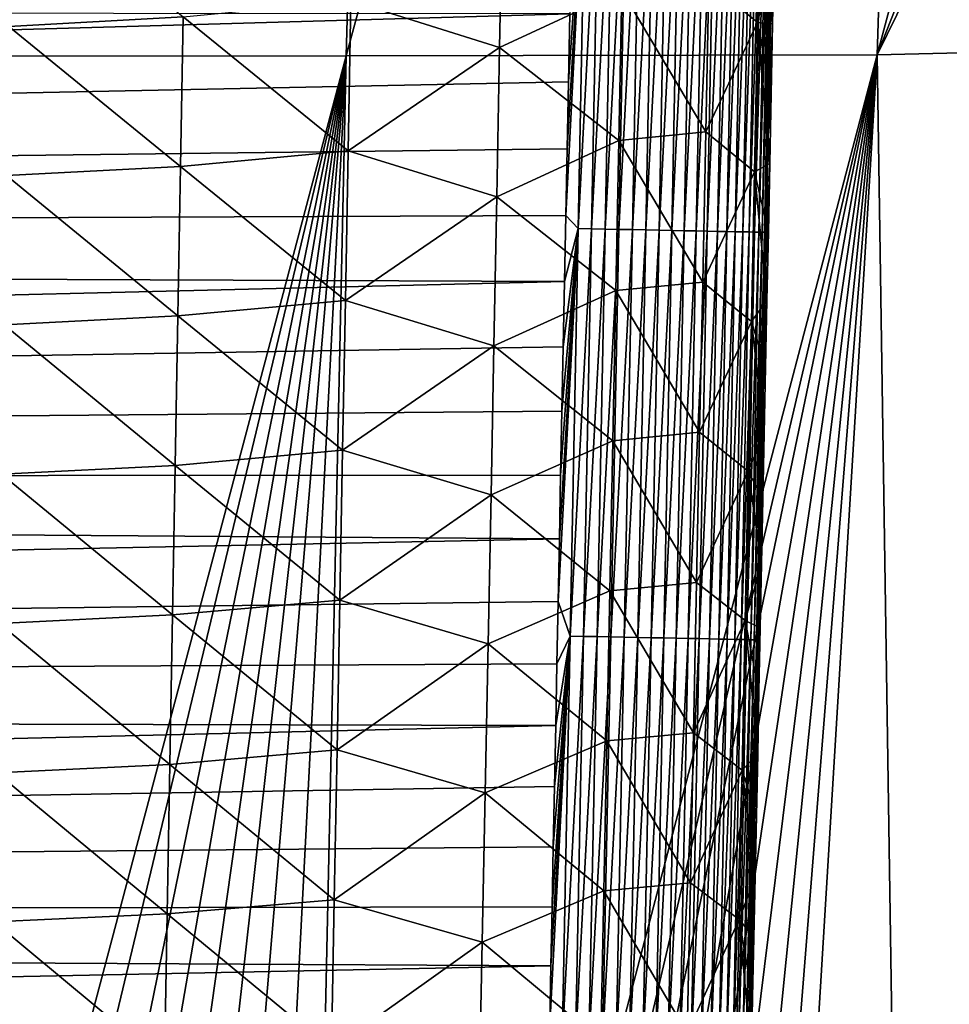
# Model space of a CAD drawing. Header units: metres. Extents: x -26 to 26, y -147 to 24.
# Tile 139 of 254: x 12.55 to 15.83, y -89.98 to -86.51. Entities that reach past the tile are written whole.
import ezdxf

# ---------------------------------------------------------------- set-up
doc = ezdxf.new("R2010")
doc.units = ezdxf.units.M
doc.layers.add('solid_12_411_052_XXX', color=7, linetype='CONTINUOUS')

msp = doc.modelspace()

# ---------------------------------------------------------------- linework, layer by layer
at = {"layer": 'solid_12_411_052_XXX'}
for points in [[(19.103405, -76.590271, 121.330444), (-19.105637, -76.506966, 121.330444), (-18.723026, -90.220352, 121.330444)], [(18.719442, -90.346359, 121.330444), (19.103405, -76.590271, 121.330444), (-18.723026, -90.220352, 121.330444)], [(15.572559, -86.635315, 103.652092), (17.666815, -78.775932, 104.340584), (17.567047, -81.579514, 104.385384)], [(15.816996, -78.849915, 103.520798), (17.666815, -78.775932, 104.340584), (15.572559, -86.635315, 103.652092)], [(13.912199, -78.851158, 102.841682), (13.699284, -86.638, 102.982384), (11.795806, -86.640175, 102.40345)], [(11.97907, -78.852219, 102.246872), (13.912199, -78.851158, 102.841682), (11.795806, -86.640175, 102.40345)], [(15.816996, -78.849915, 103.520798), (15.572559, -86.635315, 103.652092), (13.699284, -86.638, 102.982384)], [(13.912199, -78.851158, 102.841682), (15.816996, -78.849915, 103.520798), (13.699284, -86.638, 102.982384)], [(15.572559, -86.635315, 103.652092), (17.567047, -81.579514, 104.385384), (17.528246, -82.658516, 104.403336)], [(15.572559, -86.635315, 103.652092), (17.528246, -82.658516, 104.403336), (17.387402, -86.591621, 104.467407)], [(14.474501, -87.201813, 161.64859), (14.518697, -87.247864, 161.647156), (14.546806, -85.810867, 161.647034)], [(14.479113, -86.967087, 161.648575), (14.474501, -87.201813, 161.64859), (14.546806, -85.810867, 161.647034)], [(14.483764, -86.729942, 161.648544), (14.479113, -86.967087, 161.648575), (14.546806, -85.810867, 161.647034)], [(14.488452, -86.490395, 161.648529), (14.483764, -86.729942, 161.648544), (14.546806, -85.810867, 161.647034)], [(14.546806, -85.810867, 161.647034), (14.518697, -87.247864, 161.647156), (14.593793, -85.811783, 161.642456)], [(14.518697, -87.247864, 161.647156), (14.565695, -87.248787, 161.642593), (14.593793, -85.811783, 161.642456)], [(14.593793, -85.811783, 161.642456), (14.565695, -87.248787, 161.642593), (14.641439, -85.812714, 161.634552)], [(14.565695, -87.248787, 161.642593), (14.613354, -87.249725, 161.634674), (14.641439, -85.812714, 161.634552)], [(14.641439, -85.812714, 161.634552), (14.613354, -87.249725, 161.634674), (14.689413, -85.813644, 161.623154)], [(14.613354, -87.249725, 161.634674), (14.66134, -87.250664, 161.62326), (14.689413, -85.813644, 161.623154)], [(14.689413, -85.813644, 161.623154), (14.66134, -87.250664, 161.62326), (14.737346, -85.814583, 161.608124)], [(14.66134, -87.250664, 161.62326), (14.709286, -87.25161, 161.608231), (14.737346, -85.814583, 161.608124)], [(14.737346, -85.814583, 161.608124), (14.709286, -87.25161, 161.608231), (14.784844, -85.815506, 161.589417)], [(14.709286, -87.25161, 161.608231), (14.756797, -87.252548, 161.589523), (14.784844, -85.815506, 161.589417)], [(14.784844, -85.815506, 161.589417), (14.756797, -87.252548, 161.589523), (14.831494, -85.816422, 161.567017)], [(14.756797, -87.252548, 161.589523), (14.803458, -87.253464, 161.567093), (14.831494, -85.816422, 161.567017)], [(14.831494, -85.816422, 161.567017), (14.803458, -87.253464, 161.567093), (14.876873, -85.817307, 161.540955)], [(14.803458, -87.253464, 161.567093), (14.848847, -87.254364, 161.541031), (14.876873, -85.817307, 161.540955)], [(14.876873, -85.817307, 161.540955), (14.848847, -87.254364, 161.541031), (14.92056, -85.818153, 161.511353)], [(14.848847, -87.254364, 161.541031), (14.892544, -87.255226, 161.511414), (14.92056, -85.818153, 161.511353)], [(14.92056, -85.818153, 161.511353), (14.892544, -87.255226, 161.511414), (14.96215, -85.81897, 161.478394)], [(14.892544, -87.255226, 161.511414), (14.93414, -87.256042, 161.478424), (14.96215, -85.81897, 161.478394)], [(14.96215, -85.81897, 161.478394), (14.93414, -87.256042, 161.478424), (15.001263, -85.819733, 161.442291)], [(14.93414, -87.256042, 161.478424), (14.973257, -87.256821, 161.442307), (15.001263, -85.819733, 161.442291)], [(15.001263, -85.819733, 161.442291), (14.973257, -87.256821, 161.442307), (15.037556, -85.820442, 161.403366)], [(14.973257, -87.256821, 161.442307), (15.009553, -87.257538, 161.403351), (15.037556, -85.820442, 161.403366)], [(15.037556, -85.820442, 161.403366), (15.009553, -87.257538, 161.403351), (15.070736, -85.821091, 161.361938)], [(15.009553, -87.257538, 161.403351), (15.042732, -87.258194, 161.361908), (15.070736, -85.821091, 161.361938)], [(15.070736, -85.821091, 161.361938), (15.042732, -87.258194, 161.361908), (15.100563, -85.821678, 161.31839)], [(15.042732, -87.258194, 161.361908), (15.072556, -87.258781, 161.318329), (15.100563, -85.821678, 161.31839)], [(15.100563, -85.821678, 161.31839), (15.072556, -87.258781, 161.318329), (15.126861, -85.822197, 161.273132)], [(15.072556, -87.258781, 161.318329), (15.098847, -87.259308, 161.273056), (15.126861, -85.822197, 161.273132)], [(15.126861, -85.822197, 161.273132), (15.098847, -87.259308, 161.273056), (15.149512, -85.822639, 161.226578)], [(15.098847, -87.259308, 161.273056), (15.12149, -87.259758, 161.226471), (15.149512, -85.822639, 161.226578)], [(15.149512, -85.822639, 161.226578), (15.12149, -87.259758, 161.226471), (15.168468, -85.823013, 161.179153)], [(15.12149, -87.259758, 161.226471), (15.140434, -87.260132, 161.179031), (15.168468, -85.823013, 161.179153)], [(15.168468, -85.823013, 161.179153), (15.140434, -87.260132, 161.179031), (15.183738, -85.823311, 161.131271)], [(15.140434, -87.260132, 161.179031), (15.155691, -87.260437, 161.131134), (15.183738, -85.823311, 161.131271)], [(15.183738, -85.823311, 161.131271), (15.155691, -87.260437, 161.131134), (15.195391, -85.823547, 161.083328)], [(15.155691, -87.260437, 161.131134), (15.167327, -87.260674, 161.083176), (15.195391, -85.823547, 161.083328)], [(15.195391, -85.823547, 161.083328), (15.167327, -87.260674, 161.083176), (15.203543, -85.823708, 161.03569)], [(15.167327, -87.260674, 161.083176), (15.175461, -87.260841, 161.035522), (15.203543, -85.823708, 161.03569)], [(15.203543, -85.823708, 161.03569), (15.175461, -87.260841, 161.035522), (15.208354, -85.823807, 160.988693)], [(15.175461, -87.260841, 161.035522), (15.180253, -87.260941, 160.98851), (15.208354, -85.823807, 160.988693)], [(15.20702, -85.977959, 160.942657), (15.208354, -85.823807, 160.988693), (15.180253, -87.260941, 160.98851)], [(13.124329, -86.501373, 155.624786), (12.509992, -86.534569, 155.449112), (12.518541, -86.008163, 155.444397)], [(15.161557, -85.993599, 158.093323), (15.15082, -86.520882, 158.095398), (14.979077, -86.377045, 157.480362)], [(15.161557, -85.993599, 158.093323), (15.209157, -86.275894, 158.695313), (15.15082, -86.520882, 158.095398)], [(15.197724, -86.454147, 160.942596), (15.20702, -85.977959, 160.942657), (15.180253, -87.260941, 160.98851)], [(14.251286, -86.083908, 156.357376), (14.241199, -86.609612, 156.36116), (13.716463, -86.444817, 155.931732)], [(14.672226, -86.408401, 156.888565), (14.241199, -86.609612, 156.36116), (14.251286, -86.083908, 156.357376)], [(15.15082, -86.520882, 158.095398), (15.209157, -86.275894, 158.695313), (15.204078, -86.526268, 158.696045)], [(15.204078, -86.526268, 158.696045), (15.209157, -86.275894, 158.695313), (15.197724, -86.454147, 160.942596)], [(14.979077, -86.377045, 157.480362), (14.968338, -86.906746, 157.483063), (14.672226, -86.408401, 156.888565)], [(15.15082, -86.520882, 158.095398), (14.968338, -86.906746, 157.483063), (14.979077, -86.377045, 157.480362)], [(14.672226, -86.408401, 156.888565), (14.661706, -86.937553, 156.891846), (14.241199, -86.609612, 156.36116)], [(14.968338, -86.906746, 157.483063), (14.661706, -86.937553, 156.891846), (14.672226, -86.408401, 156.888565)], [(13.716463, -86.444817, 155.931732), (13.706754, -86.973122, 155.935974), (13.124329, -86.501373, 155.624786)], [(14.241199, -86.609612, 156.36116), (13.706754, -86.973122, 155.935974), (13.716463, -86.444817, 155.931732)], [(15.188609, -86.919487, 160.942535), (15.197724, -86.454147, 160.942596), (15.180253, -87.260941, 160.98851)], [(15.204078, -86.526268, 158.696045), (15.197724, -86.454147, 160.942596), (15.188609, -86.919487, 160.942535)], [(14.488452, -86.490395, 161.648529), (-14.488844, -86.468864, 161.648529), (-14.47219, -87.317734, 161.648605)], [(14.488452, -86.490395, 161.648529), (-14.47219, -87.317734, 161.648605), (14.483764, -86.729942, 161.648544)], [(13.124329, -86.501373, 155.624786), (13.115158, -87.028549, 155.629318), (12.509992, -86.534569, 155.449112)], [(13.706754, -86.973122, 155.935974), (13.115158, -87.028549, 155.629318), (13.124329, -86.501373, 155.624786)], [(15.15082, -86.520882, 158.095398), (15.140051, -87.048157, 158.097519), (14.968338, -86.906746, 157.483063)], [(15.15082, -86.520882, 158.095398), (15.194071, -87.018463, 158.69751), (15.140051, -87.048157, 158.097519)], [(15.15082, -86.520882, 158.095398), (15.204078, -86.526268, 158.696045), (15.19905, -86.773758, 158.696777)], [(15.15082, -86.520882, 158.095398), (15.19905, -86.773758, 158.696777), (15.194071, -87.018463, 158.69751)], [(15.19905, -86.773758, 158.696777), (15.204078, -86.526268, 158.696045), (15.188609, -86.919487, 160.942535)], [(13.115158, -87.028549, 155.629318), (12.501378, -87.060974, 155.453812), (12.509992, -86.534569, 155.449112)], [(15.572559, -86.635315, 103.652092), (17.387402, -86.591621, 104.467407), (15.690839, -94.40432, 103.9245)], [(17.387402, -86.591621, 104.467407), (16.218781, -94.40303, 104.152168), (15.690839, -94.40432, 103.9245)], [(14.241199, -86.609612, 156.36116), (14.231073, -87.135315, 156.364944), (13.706754, -86.973122, 155.935974)], [(14.661706, -86.937553, 156.891846), (14.231073, -87.135315, 156.364944), (14.241199, -86.609612, 156.36116)], [(13.699284, -86.638, 102.982384), (11.836914, -94.412247, 102.619125), (11.637484, -94.412575, 102.563599)], [(11.795806, -86.640175, 102.40345), (13.699284, -86.638, 102.982384), (11.637484, -94.412575, 102.563599)], [(13.699284, -86.638, 102.982384), (12.104218, -94.411797, 102.695168), (11.836914, -94.412247, 102.619125)], [(13.699284, -86.638, 102.982384), (12.358139, -94.411362, 102.769142), (12.104218, -94.411797, 102.695168)], [(13.699284, -86.638, 102.982384), (12.599186, -94.410942, 102.840958), (12.358139, -94.411362, 102.769142)], [(13.699284, -86.638, 102.982384), (12.827639, -94.410538, 102.910477), (12.599186, -94.410942, 102.840958)], [(13.699284, -86.638, 102.982384), (13.043778, -94.410156, 102.977577), (12.827639, -94.410538, 102.910477)], [(13.699284, -86.638, 102.982384), (13.29705, -94.409691, 103.057892), (13.043778, -94.410156, 102.977577)], [(13.699284, -86.638, 102.982384), (13.53208, -94.409248, 103.134102), (13.29705, -94.409691, 103.057892)], [(15.572559, -86.635315, 103.652092), (13.749519, -94.408829, 103.2061), (13.53208, -94.409248, 103.134102)], [(13.699284, -86.638, 102.982384), (15.572559, -86.635315, 103.652092), (13.53208, -94.409248, 103.134102)], [(15.572559, -86.635315, 103.652092), (13.950464, -94.408424, 103.273956), (13.749519, -94.408829, 103.2061)], [(15.572559, -86.635315, 103.652092), (14.19477, -94.407921, 103.358215), (13.950464, -94.408424, 103.273956)], [(15.572559, -86.635315, 103.652092), (14.41448, -94.40744, 103.43573), (14.19477, -94.407921, 103.358215)], [(15.572559, -86.635315, 103.652092), (14.612266, -94.406998, 103.507004), (14.41448, -94.40744, 103.43573)], [(15.572559, -86.635315, 103.652092), (14.790805, -94.406578, 103.572609), (14.612266, -94.406998, 103.507004)], [(15.572559, -86.635315, 103.652092), (14.952754, -94.406189, 103.633217), (14.790805, -94.406578, 103.572609)], [(15.572559, -86.635315, 103.652092), (15.100527, -94.405815, 103.690117), (14.952754, -94.406189, 103.633217)], [(15.572559, -86.635315, 103.652092), (15.690839, -94.40432, 103.9245), (15.100527, -94.405815, 103.690117)], [(14.483764, -86.729942, 161.648544), (-14.47219, -87.317734, 161.648605), (14.479113, -86.967087, 161.648575)], [(15.194071, -87.018463, 158.69751), (15.19905, -86.773758, 158.696777), (15.188609, -86.919487, 160.942535)], [(14.968338, -86.906746, 157.483063), (14.957568, -87.436447, 157.485794), (14.661706, -86.937553, 156.891846)], [(15.140051, -87.048157, 158.097519), (14.957568, -87.436447, 157.485794), (14.968338, -86.906746, 157.483063)], [(14.661706, -86.937553, 156.891846), (14.651153, -87.466698, 156.895157), (14.231073, -87.135315, 156.364944)], [(14.957568, -87.436447, 157.485794), (14.651153, -87.466698, 156.895157), (14.661706, -86.937553, 156.891846)], [(15.17966, -87.374733, 160.942474), (15.188609, -86.919487, 160.942535), (15.180253, -87.260941, 160.98851)], [(15.194071, -87.018463, 158.69751), (15.188609, -86.919487, 160.942535), (15.17966, -87.374733, 160.942474)], [(14.479113, -86.967087, 161.648575), (-14.47219, -87.317734, 161.648605), (14.474501, -87.201813, 161.64859)], [(13.706754, -86.973122, 155.935974), (13.696997, -87.501434, 155.940216), (13.115158, -87.028549, 155.629318)], [(14.231073, -87.135315, 156.364944), (13.696997, -87.501434, 155.940216), (13.706754, -86.973122, 155.935974)], [(13.115158, -87.028549, 155.629318), (13.105932, -87.555725, 155.633865), (12.501378, -87.060974, 155.453812)], [(13.696997, -87.501434, 155.940216), (13.105932, -87.555725, 155.633865), (13.115158, -87.028549, 155.629318)], [(15.140051, -87.048157, 158.097519), (15.129251, -87.575439, 158.09967), (14.957568, -87.436447, 157.485794)], [(15.140051, -87.048157, 158.097519), (15.184255, -87.499954, 158.69899), (15.129251, -87.575439, 158.09967)], [(15.140051, -87.048157, 158.097519), (15.194071, -87.018463, 158.69751), (15.18914, -87.26049, 158.698257)], [(15.140051, -87.048157, 158.097519), (15.18914, -87.26049, 158.698257), (15.184255, -87.499954, 158.69899)], [(15.18914, -87.26049, 158.698257), (15.194071, -87.018463, 158.69751), (15.17966, -87.374733, 160.942474)], [(13.105932, -87.555725, 155.633865), (12.4927, -87.587379, 155.458511), (12.501378, -87.060974, 155.453812)], [(14.231073, -87.135315, 156.364944), (14.220908, -87.661026, 156.368759), (13.696997, -87.501434, 155.940216)], [(14.651153, -87.466698, 156.895157), (14.220908, -87.661026, 156.368759), (14.231073, -87.135315, 156.364944)], [(14.474501, -87.201813, 161.64859), (-14.47219, -87.317734, 161.648605), (14.469925, -87.434189, 161.648621)], [(14.474501, -87.201813, 161.64859), (14.469925, -87.434189, 161.648621), (14.518697, -87.247864, 161.647156)], [(14.447582, -88.563301, 161.648712), (14.490282, -88.684845, 161.647293), (14.518697, -87.247864, 161.647156)], [(14.451982, -88.341621, 161.648697), (14.447582, -88.563301, 161.648712), (14.518697, -87.247864, 161.647156)], [(14.456415, -88.117935, 161.648682), (14.451982, -88.341621, 161.648697), (14.518697, -87.247864, 161.647156)], [(14.460883, -87.892181, 161.648651), (14.456415, -88.117935, 161.648682), (14.518697, -87.247864, 161.647156)], [(14.465386, -87.664291, 161.648636), (14.460883, -87.892181, 161.648651), (14.518697, -87.247864, 161.647156)], [(14.469925, -87.434189, 161.648621), (14.465386, -87.664291, 161.648636), (14.518697, -87.247864, 161.647156)], [(14.518697, -87.247864, 161.647156), (14.490282, -88.684845, 161.647293), (14.565695, -87.248787, 161.642593)], [(14.490282, -88.684845, 161.647293), (14.537291, -88.685783, 161.642715), (14.565695, -87.248787, 161.642593)], [(14.565695, -87.248787, 161.642593), (14.537291, -88.685783, 161.642715), (14.613354, -87.249725, 161.634674)], [(14.537291, -88.685783, 161.642715), (14.584961, -88.686729, 161.634796), (14.613354, -87.249725, 161.634674)], [(14.613354, -87.249725, 161.634674), (14.584961, -88.686729, 161.634796), (14.66134, -87.250664, 161.62326)], [(14.584961, -88.686729, 161.634796), (14.632958, -88.687683, 161.623383), (14.66134, -87.250664, 161.62326)], [(14.66134, -87.250664, 161.62326), (14.632958, -88.687683, 161.623383), (14.709286, -87.25161, 161.608231)], [(14.632958, -88.687683, 161.623383), (14.680917, -88.688637, 161.608353), (14.709286, -87.25161, 161.608231)], [(14.709286, -87.25161, 161.608231), (14.680917, -88.688637, 161.608353), (14.756797, -87.252548, 161.589523)], [(14.680917, -88.688637, 161.608353), (14.728439, -88.689583, 161.589615), (14.756797, -87.252548, 161.589523)], [(14.756797, -87.252548, 161.589523), (14.728439, -88.689583, 161.589615), (14.803458, -87.253464, 161.567093)], [(14.728439, -88.689583, 161.589615), (14.775111, -88.690506, 161.567184), (14.803458, -87.253464, 161.567093)], [(14.803458, -87.253464, 161.567093), (14.775111, -88.690506, 161.567184), (14.848847, -87.254364, 161.541031)], [(14.775111, -88.690506, 161.567184), (14.820511, -88.691414, 161.541107), (14.848847, -87.254364, 161.541031)], [(14.848847, -87.254364, 161.541031), (14.820511, -88.691414, 161.541107), (14.892544, -87.255226, 161.511414)], [(14.820511, -88.691414, 161.541107), (14.864215, -88.692284, 161.511459), (14.892544, -87.255226, 161.511414)], [(14.892544, -87.255226, 161.511414), (14.864215, -88.692284, 161.511459), (14.93414, -87.256042, 161.478424)], [(14.864215, -88.692284, 161.511459), (14.905818, -88.693115, 161.47847), (14.93414, -87.256042, 161.478424)], [(14.93414, -87.256042, 161.478424), (14.905818, -88.693115, 161.47847), (14.973257, -87.256821, 161.442307)], [(14.905818, -88.693115, 161.47847), (14.94494, -88.693893, 161.442337), (14.973257, -87.256821, 161.442307)], [(14.973257, -87.256821, 161.442307), (14.94494, -88.693893, 161.442337), (15.009553, -87.257538, 161.403351)], [(14.94494, -88.693893, 161.442337), (14.981237, -88.694618, 161.403351), (15.009553, -87.257538, 161.403351)], [(15.009553, -87.257538, 161.403351), (14.981237, -88.694618, 161.403351), (15.042732, -87.258194, 161.361908)], [(14.981237, -88.694618, 161.403351), (15.014417, -88.69529, 161.361893), (15.042732, -87.258194, 161.361908)], [(15.042732, -87.258194, 161.361908), (15.014417, -88.69529, 161.361893), (15.072556, -87.258781, 161.318329)], [(15.014417, -88.69529, 161.361893), (15.044238, -88.695885, 161.318298), (15.072556, -87.258781, 161.318329)], [(15.072556, -87.258781, 161.318329), (15.044238, -88.695885, 161.318298), (15.098847, -87.259308, 161.273056)], [(15.044238, -88.695885, 161.318298), (15.070522, -88.696411, 161.272995), (15.098847, -87.259308, 161.273056)], [(15.098847, -87.259308, 161.273056), (15.070522, -88.696411, 161.272995), (15.12149, -87.259758, 161.226471)], [(15.070522, -88.696411, 161.272995), (15.093157, -88.696869, 161.226395), (15.12149, -87.259758, 161.226471)], [(15.12149, -87.259758, 161.226471), (15.093157, -88.696869, 161.226395), (15.140434, -87.260132, 161.179031)], [(15.093157, -88.696869, 161.226395), (15.11209, -88.69725, 161.178925), (15.140434, -87.260132, 161.179031)], [(15.140434, -87.260132, 161.179031), (15.11209, -88.69725, 161.178925), (15.155691, -87.260437, 161.131134)], [(15.11209, -88.69725, 161.178925), (15.127334, -88.697556, 161.131012), (15.155691, -87.260437, 161.131134)], [(15.155691, -87.260437, 161.131134), (15.127334, -88.697556, 161.131012), (15.167327, -87.260674, 161.083176)], [(15.127334, -88.697556, 161.131012), (15.138954, -88.6978, 161.083023), (15.167327, -87.260674, 161.083176)], [(15.167327, -87.260674, 161.083176), (15.138954, -88.6978, 161.083023), (15.175461, -87.260841, 161.035522)], [(15.138954, -88.6978, 161.083023), (15.147071, -88.697968, 161.03537), (15.175461, -87.260841, 161.035522)], [(15.175461, -87.260841, 161.035522), (15.147071, -88.697968, 161.03537), (15.180253, -87.260941, 160.98851)], [(15.147071, -88.697968, 161.03537), (15.151845, -88.698067, 160.988342), (15.180253, -87.260941, 160.98851)], [(15.17966, -87.374733, 160.942474), (15.180253, -87.260941, 160.98851), (15.151845, -88.698067, 160.988342)], [(15.184255, -87.499954, 158.69899), (15.18914, -87.26049, 158.698257), (15.17966, -87.374733, 160.942474)], [(14.469925, -87.434189, 161.648621), (-14.47219, -87.317734, 161.648605), (-14.456014, -88.136757, 161.648682)], [(15.170885, -87.819588, 160.942413), (15.17966, -87.374733, 160.942474), (15.151845, -88.698067, 160.988342)], [(15.184255, -87.499954, 158.69899), (15.17966, -87.374733, 160.942474), (15.170885, -87.819588, 160.942413)], [(14.469925, -87.434189, 161.648621), (-14.456014, -88.136757, 161.648682), (14.465386, -87.664291, 161.648636)], [(14.651153, -87.466698, 156.895157), (14.640564, -87.99585, 156.898483), (14.220908, -87.661026, 156.368759)], [(14.946767, -87.966148, 157.488571), (14.640564, -87.99585, 156.898483), (14.651153, -87.466698, 156.895157)], [(14.957568, -87.436447, 157.485794), (14.946767, -87.966148, 157.488571), (14.651153, -87.466698, 156.895157)], [(15.129251, -87.575439, 158.09967), (14.946767, -87.966148, 157.488571), (14.957568, -87.436447, 157.485794)], [(13.696997, -87.501434, 155.940216), (13.687193, -88.029747, 155.944473), (13.105932, -87.555725, 155.633865)], [(14.220908, -87.661026, 156.368759), (13.687193, -88.029747, 155.944473), (13.696997, -87.501434, 155.940216)], [(15.129251, -87.575439, 158.09967), (15.184255, -87.499954, 158.69899), (15.17942, -87.736633, 158.699738)], [(15.17942, -87.736633, 158.699738), (15.184255, -87.499954, 158.69899), (15.170885, -87.819588, 160.942413)], [(13.105932, -87.555725, 155.633865), (13.09665, -88.082909, 155.638412), (12.4927, -87.587379, 155.458511)], [(13.687193, -88.029747, 155.944473), (13.09665, -88.082909, 155.638412), (13.105932, -87.555725, 155.633865)], [(13.09665, -88.082909, 155.638412), (12.483955, -88.113785, 155.463226), (12.4927, -87.587379, 155.458511)], [(15.129251, -87.575439, 158.09967), (15.118422, -88.102715, 158.101883), (14.946767, -87.966148, 157.488571)], [(15.129251, -87.575439, 158.09967), (15.174637, -87.970459, 158.700485), (15.118422, -88.102715, 158.101883)], [(15.129251, -87.575439, 158.09967), (15.17942, -87.736633, 158.699738), (15.174637, -87.970459, 158.700485)], [(14.465386, -87.664291, 161.648636), (-14.456014, -88.136757, 161.648682), (14.460883, -87.892181, 161.648651)], [(14.220908, -87.661026, 156.368759), (14.210703, -88.186737, 156.372574), (13.687193, -88.029747, 155.944473)], [(14.640564, -87.99585, 156.898483), (14.210703, -88.186737, 156.372574), (14.220908, -87.661026, 156.368759)], [(15.174637, -87.970459, 158.700485), (15.17942, -87.736633, 158.699738), (15.170885, -87.819588, 160.942413)], [(15.162286, -88.254135, 160.942368), (15.170885, -87.819588, 160.942413), (15.151845, -88.698067, 160.988342)], [(15.174637, -87.970459, 158.700485), (15.170885, -87.819588, 160.942413), (15.162286, -88.254135, 160.942368)], [(14.460883, -87.892181, 161.648651), (-14.456014, -88.136757, 161.648682), (14.456415, -88.117935, 161.648682)], [(14.946767, -87.966148, 157.488571), (14.935934, -88.495857, 157.491379), (14.640564, -87.99585, 156.898483)], [(15.118422, -88.102715, 158.101883), (14.935934, -88.495857, 157.491379), (14.946767, -87.966148, 157.488571)], [(15.118422, -88.102715, 158.101883), (15.174637, -87.970459, 158.700485), (15.169904, -88.20153, 158.701233)], [(15.169904, -88.20153, 158.701233), (15.174637, -87.970459, 158.700485), (15.162286, -88.254135, 160.942368)], [(14.640564, -87.99585, 156.898483), (14.629941, -88.525002, 156.90184), (14.210703, -88.186737, 156.372574)], [(14.935934, -88.495857, 157.491379), (14.629941, -88.525002, 156.90184), (14.640564, -87.99585, 156.898483)], [(13.687193, -88.029747, 155.944473), (13.677341, -88.55806, 155.94873), (13.09665, -88.082909, 155.638412)], [(14.210703, -88.186737, 156.372574), (13.677341, -88.55806, 155.94873), (13.687193, -88.029747, 155.944473)], [(13.09665, -88.082909, 155.638412), (13.087311, -88.610085, 155.64296), (12.483955, -88.113785, 155.463226)], [(13.677341, -88.55806, 155.94873), (13.087311, -88.610085, 155.64296), (13.09665, -88.082909, 155.638412)], [(14.456415, -88.117935, 161.648682), (-14.456014, -88.136757, 161.648682), (14.451982, -88.341621, 161.648697)], [(13.087311, -88.610085, 155.64296), (12.475143, -88.64019, 155.467926), (12.483955, -88.113785, 155.463226)], [(15.118422, -88.102715, 158.101883), (15.107561, -88.62999, 158.104156), (14.935934, -88.495857, 157.491379)], [(15.118422, -88.102715, 158.101883), (15.16522, -88.429932, 158.701996), (15.107561, -88.62999, 158.104156)], [(15.118422, -88.102715, 158.101883), (15.169904, -88.20153, 158.701233), (15.16522, -88.429932, 158.701996)], [(14.451982, -88.341621, 161.648697), (-14.456014, -88.136757, 161.648682), (-14.44029, -88.928452, 161.648743)], [(14.210703, -88.186737, 156.372574), (14.200459, -88.712448, 156.376419), (13.677341, -88.55806, 155.94873)], [(14.629941, -88.525002, 156.90184), (14.200459, -88.712448, 156.376419), (14.210703, -88.186737, 156.372574)], [(15.16522, -88.429932, 158.701996), (15.169904, -88.20153, 158.701233), (15.162286, -88.254135, 160.942368)], [(15.15385, -88.679085, 160.942307), (15.162286, -88.254135, 160.942368), (15.151845, -88.698067, 160.988342)], [(15.16522, -88.429932, 158.701996), (15.162286, -88.254135, 160.942368), (15.15385, -88.679085, 160.942307)], [(14.451982, -88.341621, 161.648697), (-14.44029, -88.928452, 161.648743), (14.447582, -88.563301, 161.648712)], [(15.107561, -88.62999, 158.104156), (15.16522, -88.429932, 158.701996), (15.160583, -88.655754, 158.702759)], [(15.160583, -88.655754, 158.702759), (15.16522, -88.429932, 158.701996), (15.15385, -88.679085, 160.942307)], [(14.935934, -88.495857, 157.491379), (14.92507, -89.025558, 157.494232), (14.629941, -88.525002, 156.90184)], [(15.107561, -88.62999, 158.104156), (14.92507, -89.025558, 157.494232), (14.935934, -88.495857, 157.491379)], [(14.629941, -88.525002, 156.90184), (14.619285, -89.054161, 156.905228), (14.200459, -88.712448, 156.376419)], [(14.92507, -89.025558, 157.494232), (14.619285, -89.054161, 156.905228), (14.629941, -88.525002, 156.90184)], [(14.447582, -88.563301, 161.648712), (-14.44029, -88.928452, 161.648743), (14.443218, -88.782837, 161.648743)], [(13.677341, -88.55806, 155.94873), (13.66744, -89.086372, 155.953003), (13.087311, -88.610085, 155.64296)], [(14.200459, -88.712448, 156.376419), (13.66744, -89.086372, 155.953003), (13.677341, -88.55806, 155.94873)], [(14.447582, -88.563301, 161.648712), (14.443218, -88.782837, 161.648743), (14.490282, -88.684845, 161.647293)], [(13.087311, -88.610085, 155.64296), (13.077912, -89.137268, 155.647507), (12.475143, -88.64019, 155.467926)], [(13.66744, -89.086372, 155.953003), (13.077912, -89.137268, 155.647507), (13.087311, -88.610085, 155.64296)], [(13.077912, -89.137268, 155.647507), (12.466263, -89.166595, 155.472641), (12.475143, -88.64019, 155.467926)], [(15.107561, -88.62999, 158.104156), (15.096671, -89.157265, 158.106461), (14.92507, -89.025558, 157.494232)], [(15.107561, -88.62999, 158.104156), (15.151443, -89.100067, 158.704269), (15.096671, -89.157265, 158.106461)], [(15.107561, -88.62999, 158.104156), (15.160583, -88.655754, 158.702759), (15.155991, -88.879105, 158.703506)], [(15.107561, -88.62999, 158.104156), (15.155991, -88.879105, 158.703506), (15.151443, -89.100067, 158.704269)], [(15.160583, -88.655754, 158.702759), (15.15385, -88.679085, 160.942307), (15.141496, -89.298943, 160.942245)], [(15.155991, -88.879105, 158.703506), (15.160583, -88.655754, 158.702759), (15.141496, -89.298943, 160.942245)], [(15.141496, -89.298943, 160.942245), (15.15385, -88.679085, 160.942307), (15.151845, -88.698067, 160.988342)], [(14.200459, -88.712448, 156.376419), (14.190174, -89.238167, 156.38028), (13.66744, -89.086372, 155.953003)], [(14.619285, -89.054161, 156.905228), (14.190174, -89.238167, 156.38028), (14.200459, -88.712448, 156.376419)], [(14.417771, -90.055397, 161.648849), (14.461562, -90.121834, 161.647415), (14.490282, -88.684845, 161.647293)], [(14.421927, -89.848312, 161.648834), (14.417771, -90.055397, 161.648849), (14.490282, -88.684845, 161.647293)], [(14.426118, -89.639305, 161.648819), (14.421927, -89.848312, 161.648834), (14.490282, -88.684845, 161.647293)], [(14.430341, -89.428314, 161.648788), (14.426118, -89.639305, 161.648819), (14.490282, -88.684845, 161.647293)], [(14.434598, -89.215286, 161.648773), (14.430341, -89.428314, 161.648788), (14.490282, -88.684845, 161.647293)], [(14.43889, -89.000145, 161.648758), (14.434598, -89.215286, 161.648773), (14.490282, -88.684845, 161.647293)], [(14.443218, -88.782837, 161.648743), (14.43889, -89.000145, 161.648758), (14.490282, -88.684845, 161.647293)], [(14.490282, -88.684845, 161.647293), (14.461562, -90.121834, 161.647415), (14.537291, -88.685783, 161.642715)], [(14.461562, -90.121834, 161.647415), (14.508581, -90.122772, 161.642838), (14.537291, -88.685783, 161.642715)], [(14.537291, -88.685783, 161.642715), (14.508581, -90.122772, 161.642838), (14.584961, -88.686729, 161.634796)], [(14.508581, -90.122772, 161.642838), (14.556262, -90.123734, 161.634918), (14.584961, -88.686729, 161.634796)], [(14.584961, -88.686729, 161.634796), (14.556262, -90.123734, 161.634918), (14.632958, -88.687683, 161.623383)], [(14.556262, -90.123734, 161.634918), (14.604272, -90.124695, 161.623505), (14.632958, -88.687683, 161.623383)], [(14.632958, -88.687683, 161.623383), (14.604272, -90.124695, 161.623505), (14.680917, -88.688637, 161.608353)], [(14.604272, -90.124695, 161.623505), (14.652241, -90.125656, 161.608459), (14.680917, -88.688637, 161.608353)], [(14.680917, -88.688637, 161.608353), (14.652241, -90.125656, 161.608459), (14.728439, -88.689583, 161.589615)], [(14.652241, -90.125656, 161.608459), (14.699774, -90.12661, 161.589722), (14.728439, -88.689583, 161.589615)], [(14.728439, -88.689583, 161.589615), (14.699774, -90.12661, 161.589722), (14.775111, -88.690506, 161.567184)], [(14.699774, -90.12661, 161.589722), (14.746456, -90.127548, 161.567276), (14.775111, -88.690506, 161.567184)], [(14.775111, -88.690506, 161.567184), (14.746456, -90.127548, 161.567276), (14.820511, -88.691414, 161.541107)], [(14.746456, -90.127548, 161.567276), (14.791864, -90.128464, 161.541183), (14.820511, -88.691414, 161.541107)], [(14.820511, -88.691414, 161.541107), (14.791864, -90.128464, 161.541183), (14.864215, -88.692284, 161.511459)], [(14.791864, -90.128464, 161.541183), (14.835576, -90.129341, 161.511536), (14.864215, -88.692284, 161.511459)], [(14.864215, -88.692284, 161.511459), (14.835576, -90.129341, 161.511536), (14.905818, -88.693115, 161.47847)], [(14.835576, -90.129341, 161.511536), (14.877186, -90.13018, 161.478516), (14.905818, -88.693115, 161.47847)], [(14.905818, -88.693115, 161.47847), (14.877186, -90.13018, 161.478516), (14.94494, -88.693893, 161.442337)], [(14.877186, -90.13018, 161.478516), (14.916311, -90.130974, 161.442352), (14.94494, -88.693893, 161.442337)], [(14.94494, -88.693893, 161.442337), (14.916311, -90.130974, 161.442352), (14.981237, -88.694618, 161.403351)], [(14.916311, -90.130974, 161.442352), (14.952611, -90.131706, 161.403366), (14.981237, -88.694618, 161.403351)], [(14.981237, -88.694618, 161.403351), (14.952611, -90.131706, 161.403366), (15.014417, -88.69529, 161.361893)], [(14.952611, -90.131706, 161.403366), (14.98579, -90.132378, 161.361877), (15.014417, -88.69529, 161.361893)], [(15.014417, -88.69529, 161.361893), (14.98579, -90.132378, 161.361877), (15.044238, -88.695885, 161.318298)], [(14.98579, -90.132378, 161.361877), (15.015608, -90.13298, 161.318268), (15.044238, -88.695885, 161.318298)], [(15.044238, -88.695885, 161.318298), (15.015608, -90.13298, 161.318268), (15.070522, -88.696411, 161.272995)], [(15.015608, -90.13298, 161.318268), (15.041887, -90.133514, 161.272949), (15.070522, -88.696411, 161.272995)], [(15.070522, -88.696411, 161.272995), (15.041887, -90.133514, 161.272949), (15.093157, -88.696869, 161.226395)], [(15.041887, -90.133514, 161.272949), (15.064514, -90.133972, 161.226318), (15.093157, -88.696869, 161.226395)], [(15.093157, -88.696869, 161.226395), (15.064514, -90.133972, 161.226318), (15.11209, -88.69725, 161.178925)], [(15.064514, -90.133972, 161.226318), (15.083437, -90.134361, 161.178848), (15.11209, -88.69725, 161.178925)], [(15.11209, -88.69725, 161.178925), (15.083437, -90.134361, 161.178848), (15.127334, -88.697556, 161.131012)], [(15.083437, -90.134361, 161.178848), (15.098668, -90.134674, 161.130905), (15.127334, -88.697556, 161.131012)], [(15.127334, -88.697556, 161.131012), (15.098668, -90.134674, 161.130905), (15.138954, -88.6978, 161.083023)], [(15.098668, -90.134674, 161.130905), (15.110275, -90.134911, 161.082916), (15.138954, -88.6978, 161.083023)], [(15.138954, -88.6978, 161.083023), (15.110275, -90.134911, 161.082916), (15.147071, -88.697968, 161.03537)], [(15.110275, -90.134911, 161.082916), (15.118376, -90.135086, 161.035233), (15.147071, -88.697968, 161.03537)], [(15.147071, -88.697968, 161.03537), (15.118376, -90.135086, 161.035233), (15.151845, -88.698067, 160.988342)], [(15.118376, -90.135086, 161.035233), (15.123133, -90.135185, 160.98819), (15.151845, -88.698067, 160.988342)], [(15.141496, -89.298943, 160.942245), (15.151845, -88.698067, 160.988342), (15.123133, -90.135185, 160.98819)], [(14.443218, -88.782837, 161.648743), (-14.44029, -88.928452, 161.648743), (14.43889, -89.000145, 161.648758)], [(15.151443, -89.100067, 158.704269), (15.155991, -88.879105, 158.703506), (15.141496, -89.298943, 160.942245)], [(14.43889, -89.000145, 161.648758), (-14.44029, -88.928452, 161.648743), (-14.425025, -89.692383, 161.648819)], [(14.43889, -89.000145, 161.648758), (-14.425025, -89.692383, 161.648819), (14.434598, -89.215286, 161.648773)], [(14.92507, -89.025558, 157.494232), (14.914176, -89.555267, 157.497131), (14.619285, -89.054161, 156.905228)], [(15.096671, -89.157265, 158.106461), (14.914176, -89.555267, 157.497131), (14.92507, -89.025558, 157.494232)], [(14.619285, -89.054161, 156.905228), (14.608593, -89.583321, 156.908661), (14.190174, -89.238167, 156.38028)], [(14.914176, -89.555267, 157.497131), (14.608593, -89.583321, 156.908661), (14.619285, -89.054161, 156.905228)], [(13.66744, -89.086372, 155.953003), (13.65749, -89.614693, 155.957291), (13.077912, -89.137268, 155.647507)], [(14.190174, -89.238167, 156.38028), (13.65749, -89.614693, 155.957291), (13.66744, -89.086372, 155.953003)], [(15.096671, -89.157265, 158.106461), (15.151443, -89.100067, 158.704269), (15.146939, -89.318588, 158.705048)], [(15.146939, -89.318588, 158.705048), (15.151443, -89.100067, 158.704269), (15.141496, -89.298943, 160.942245)], [(13.068454, -89.664452, 155.652069), (12.457312, -89.693001, 155.477356), (12.466263, -89.166595, 155.472641)], [(13.077912, -89.137268, 155.647507), (13.068454, -89.664452, 155.652069), (12.466263, -89.166595, 155.472641)], [(13.65749, -89.614693, 155.957291), (13.068454, -89.664452, 155.652069), (13.077912, -89.137268, 155.647507)], [(15.096671, -89.157265, 158.106461), (15.085752, -89.684547, 158.108826), (14.914176, -89.555267, 157.497131)], [(15.096671, -89.157265, 158.106461), (15.142486, -89.534462, 158.705811), (15.085752, -89.684547, 158.108826)], [(15.096671, -89.157265, 158.106461), (15.146939, -89.318588, 158.705048), (15.142486, -89.534462, 158.705811)], [(14.434598, -89.215286, 161.648773), (-14.425025, -89.692383, 161.648819), (14.430341, -89.428314, 161.648788)], [(14.190174, -89.238167, 156.38028), (14.179849, -89.763885, 156.384171), (13.65749, -89.614693, 155.957291)], [(14.608593, -89.583321, 156.908661), (14.179849, -89.763885, 156.384171), (14.190174, -89.238167, 156.38028)], [(15.129512, -89.897583, 160.942169), (15.141496, -89.298943, 160.942245), (15.123133, -90.135185, 160.98819)], [(15.146939, -89.318588, 158.705048), (15.141496, -89.298943, 160.942245), (15.129512, -89.897583, 160.942169)], [(15.142486, -89.534462, 158.705811), (15.146939, -89.318588, 158.705048), (15.129512, -89.897583, 160.942169)], [(14.430341, -89.428314, 161.648788), (-14.425025, -89.692383, 161.648819), (14.426118, -89.639305, 161.648819)], [(15.085752, -89.684547, 158.108826), (15.142486, -89.534462, 158.705811), (15.138079, -89.747795, 158.706573)], [(15.138079, -89.747795, 158.706573), (15.142486, -89.534462, 158.705811), (15.129512, -89.897583, 160.942169)], [(14.608593, -89.583321, 156.908661), (14.597868, -90.11248, 156.912109), (14.179849, -89.763885, 156.384171)], [(14.903252, -90.084976, 157.500061), (14.597868, -90.11248, 156.912109), (14.608593, -89.583321, 156.908661)], [(14.914176, -89.555267, 157.497131), (14.903252, -90.084976, 157.500061), (14.608593, -89.583321, 156.908661)], [(15.085752, -89.684547, 158.108826), (14.903252, -90.084976, 157.500061), (14.914176, -89.555267, 157.497131)], [(13.65749, -89.614693, 155.957291), (13.647489, -90.143021, 155.961594), (13.068454, -89.664452, 155.652069)], [(14.179849, -89.763885, 156.384171), (13.647489, -90.143021, 155.961594), (13.65749, -89.614693, 155.957291)], [(14.426118, -89.639305, 161.648819), (-14.425025, -89.692383, 161.648819), (14.421927, -89.848312, 161.648834)], [(13.068454, -89.664452, 155.652069), (13.058935, -90.191643, 155.656631), (12.457312, -89.693001, 155.477356)], [(13.647489, -90.143021, 155.961594), (13.058935, -90.191643, 155.656631), (13.068454, -89.664452, 155.652069)], [(15.085752, -89.684547, 158.108826), (15.074804, -90.211823, 158.111252), (14.903252, -90.084976, 157.500061)], [(15.085752, -89.684547, 158.108826), (15.129402, -90.16713, 158.70813), (15.074804, -90.211823, 158.111252)], [(15.085752, -89.684547, 158.108826), (15.138079, -89.747795, 158.706573), (15.133718, -89.958649, 158.707352)], [(15.085752, -89.684547, 158.108826), (15.133718, -89.958649, 158.707352), (15.129402, -90.16713, 158.70813)], [(14.421927, -89.848312, 161.648834), (-14.425025, -89.692383, 161.648819), (-14.410193, -90.430801, 161.64888)], [(13.058935, -90.191643, 155.656631), (12.448288, -90.219414, 155.482056), (12.457312, -89.693001, 155.477356)], [(15.133718, -89.958649, 158.707352), (15.138079, -89.747795, 158.706573), (15.129512, -89.897583, 160.942169)], [(14.179849, -89.763885, 156.384171), (14.169483, -90.289612, 156.388062), (13.647489, -90.143021, 155.961594)], [(14.597868, -90.11248, 156.912109), (14.169483, -90.289612, 156.388062), (14.179849, -89.763885, 156.384171)], [(14.421927, -89.848312, 161.648834), (-14.410193, -90.430801, 161.64888), (14.417771, -90.055397, 161.648849)], [(15.117869, -90.476669, 160.942123), (15.129512, -89.897583, 160.942169), (15.123133, -90.135185, 160.98819)], [(15.133718, -89.958649, 158.707352), (15.129512, -89.897583, 160.942169), (15.117869, -90.476669, 160.942123)], [(15.129402, -90.16713, 158.70813), (15.133718, -89.958649, 158.707352), (15.117869, -90.476669, 160.942123)]]:
    msp.add_3dface(points, dxfattribs=at)

doc.saveas('drawing.dxf')
